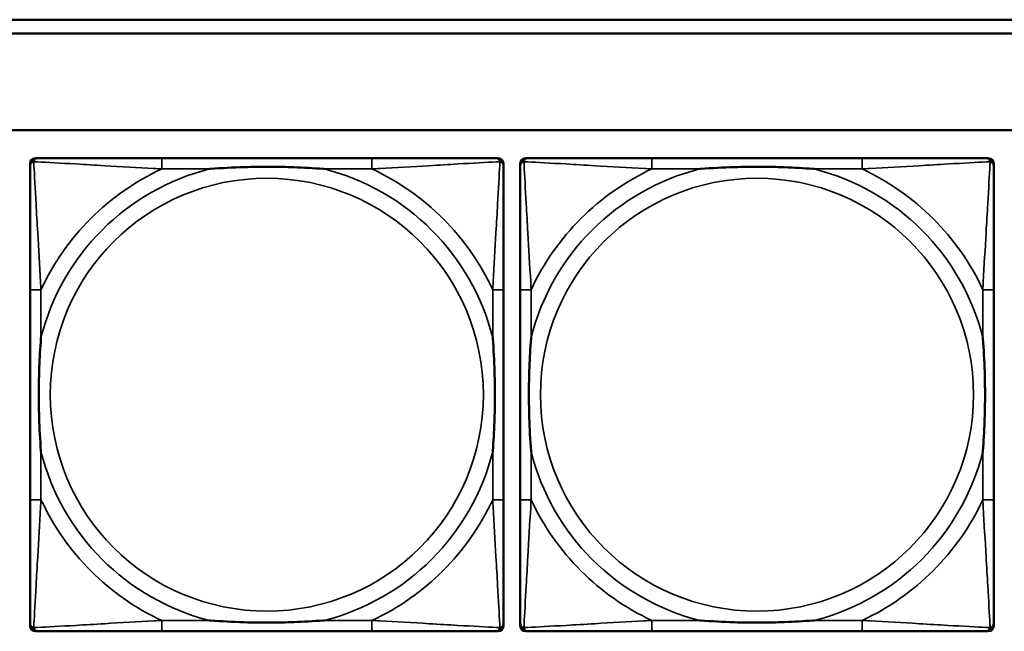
# Model space of a CAD drawing. Header units: inches. Extents: x 1.9 to 64.4, y 1.6 to 69.2.
# Tile 170 of 256: x 40.9 to 42.3, y 46.6 to 47.5. Entities that reach past the tile are written whole.
import ezdxf

# ---------------------------------------------------------------- set-up
doc = ezdxf.new("R2010")
doc.units = ezdxf.units.IN
doc.header["$MEASUREMENT"] = 0
doc.layers.add('Visible (ANSI)', color=7, linetype='Continuous', lineweight=50)
doc.layers.add('Visible Narrow (ANSI)', color=7, linetype='Continuous', lineweight=35)

msp = doc.modelspace()

# ---------------------------------------------------------------- linework, layer by layer
at = {"layer": 'Visible (ANSI)'}
for p, q in [((34.9375, 47.4763), (45.17, 47.4763)), ((45.17, 47.4563), (34.9375, 47.4563)), ((22.395, 47.3163), (45.17, 47.3163)), ((40.9075, 46.5989), (40.9075, 47.2681)), ((40.9153, 47.276), (40.9193, 47.276)), ((41.402, 47.276), (41.098, 47.276)), ((41.5807, 47.276), (41.5846, 47.276)), ((41.5925, 47.2681), (41.5925, 47.2642)), ((41.6166, 46.5989), (41.6166, 47.2681)), ((41.6245, 47.276), (41.6284, 47.276)), ((42.1111, 47.276), (41.8071, 47.276)), ((42.2898, 47.276), (42.2937, 47.276)), ((42.3016, 47.2681), (42.3016, 47.2642)), ((40.9075, 47.0855), (40.9075, 46.7815)), ((41.5925, 46.7815), (41.5925, 47.0855)), ((41.6166, 47.0855), (41.6166, 46.7815)), ((42.3016, 46.7815), (42.3016, 47.0855)), ((41.5925, 46.6028), (41.5925, 46.5989)), ((42.3016, 46.6028), (42.3016, 46.5989)), ((41.5846, 46.591), (40.9153, 46.591)), ((41.098, 46.591), (41.402, 46.591)), ((42.2937, 46.591), (41.6245, 46.591)), ((41.8071, 46.591), (42.1111, 46.591))]:
    msp.add_line(p, q, dxfattribs=at)
for centre, radius, start, end in [((40.9153, 47.2681), 0.00787, 90, 180), ((40.9193, 47.2642), 0.0118, 90, 180), ((41.5807, 47.2642), 0.0118, 0, 90), ((41.5846, 47.2681), 0.00787, 0, 90), ((41.6245, 47.2681), 0.00787, 90, 180), ((41.6284, 47.2642), 0.0118, 90, 180), ((42.2898, 47.2642), 0.0118, 0, 90), ((42.2937, 47.2681), 0.00787, 0, 90), ((40.9193, 46.6028), 0.0118, 180, 270), ((40.9153, 46.5989), 0.00787, 180, 270), ((41.5807, 46.6028), 0.0118, 270, 360), ((41.5846, 46.5989), 0.00787, 270, 0), ((41.6284, 46.6028), 0.0118, 180, 270), ((41.6245, 46.5989), 0.00787, 180, 270), ((42.2898, 46.6028), 0.0118, 270, 360), ((42.2937, 46.5989), 0.00787, 270, 0)]:
    msp.add_arc(centre, radius, start, end, dxfattribs=at)
for points, knots in [([(41.098, 47.276), (41.0945, 47.276), (41.0909, 47.276), (41.0873, 47.276), (41.0541, 47.276), (41.0204, 47.276), (40.9895, 47.276), (40.9626, 47.276), (40.937, 47.276), (40.9236, 47.276), (40.922, 47.276), (40.9205, 47.276), (40.9193, 47.276)], [0, 0, 0, 0, 0.0272471, 0.0272471, 0.0272471, 0.2790553, 0.2790553, 0.2790553, 0.4988354, 0.4988354, 0.4988354, 0.5252205, 0.5252205, 0.5252205, 0.5252205]), ([(41.5807, 47.276), (41.5658, 47.276), (41.5242, 47.276), (41.4836, 47.276), (41.457, 47.276), (41.4292, 47.276), (41.402, 47.276)], [-0.5252205, -0.5252205, -0.5252205, -0.5252205, -0.20743, -0.20743, -0.20743, 0, 0, 0, 0]), ([(41.8071, 47.276), (41.8036, 47.276), (41.8, 47.276), (41.7964, 47.276), (41.7632, 47.276), (41.7295, 47.276), (41.6986, 47.276), (41.6717, 47.276), (41.6461, 47.276), (41.6327, 47.276), (41.6311, 47.276), (41.6296, 47.276), (41.6284, 47.276)], [0, 0, 0, 0, 0.0272471, 0.0272471, 0.0272471, 0.2790553, 0.2790553, 0.2790553, 0.4988354, 0.4988354, 0.4988354, 0.5252205, 0.5252205, 0.5252205, 0.5252205]), ([(42.2898, 47.276), (42.2749, 47.276), (42.2333, 47.276), (42.1927, 47.276), (42.1661, 47.276), (42.1383, 47.276), (42.1111, 47.276)], [-0.5252205, -0.5252205, -0.5252205, -0.5252205, -0.20743, -0.20743, -0.20743, 0, 0, 0, 0]), ([(40.9075, 47.2642), (40.9075, 47.2493), (40.9075, 47.2077), (40.9075, 47.1671), (40.9075, 47.1405), (40.9075, 47.1127), (40.9075, 47.0855)], [-0.5252205, -0.5252205, -0.5252205, -0.5252205, -0.20743, -0.20743, -0.20743, 0, 0, 0, 0]), ([(41.1672, 47.2603), (41.1677, 47.2603), (41.1681, 47.2603), (41.1846, 47.2616), (41.2007, 47.2624), (41.2236, 47.2631), (41.2303, 47.2633), (41.2395, 47.2634), (41.242, 47.2634), (41.2461, 47.2634), (41.2477, 47.2634), (41.2508, 47.2634), (41.2523, 47.2634), (41.2559, 47.2634), (41.2579, 47.2634), (41.2641, 47.2634), (41.2683, 47.2633), (41.278, 47.2631), (41.2836, 47.2629), (41.3033, 47.2622), (41.3174, 47.2614), (41.3319, 47.2603), (41.3323, 47.2603), (41.3327, 47.2603)], [-0.416114, -0.416114, -0.416114, -0.416114, -0.4127691, -0.4127691, -0.2896446, -0.2896446, -0.2388934, -0.2388934, -0.2201881, -0.2201881, -0.2080204, -0.2080204, -0.196499, -0.196499, -0.1809939, -0.1809939, -0.149741, -0.149741, -0.1073162, -0.1073162, 0, 0, 0.0033356, 0.0033356, 0.0033356, 0.0033356]), ([(41.5925, 47.0855), (41.5925, 47.089), (41.5925, 47.0926), (41.5925, 47.0962), (41.5925, 47.1294), (41.5925, 47.1631), (41.5925, 47.194), (41.5925, 47.2209), (41.5925, 47.2465), (41.5925, 47.2599), (41.5925, 47.2615), (41.5925, 47.263), (41.5925, 47.2642)], [0, 0, 0, 0, 0.0272471, 0.0272471, 0.0272471, 0.2790553, 0.2790553, 0.2790553, 0.4988354, 0.4988354, 0.4988354, 0.5252205, 0.5252205, 0.5252205, 0.5252205]), ([(41.6166, 47.2642), (41.6166, 47.2493), (41.6166, 47.2077), (41.6166, 47.1671), (41.6166, 47.1405), (41.6166, 47.1127), (41.6166, 47.0855)], [-0.5252205, -0.5252205, -0.5252205, -0.5252205, -0.20743, -0.20743, -0.20743, 0, 0, 0, 0]), ([(41.8764, 47.2603), (41.8768, 47.2603), (41.8772, 47.2603), (41.8937, 47.2616), (41.9098, 47.2624), (41.9328, 47.2631), (41.9395, 47.2633), (41.9486, 47.2634), (41.9511, 47.2634), (41.9552, 47.2634), (41.9568, 47.2634), (41.9599, 47.2634), (41.9614, 47.2634), (41.965, 47.2634), (41.9671, 47.2634), (41.9732, 47.2634), (41.9774, 47.2633), (41.9871, 47.2631), (41.9927, 47.2629), (42.0125, 47.2622), (42.0265, 47.2614), (42.041, 47.2603), (42.0414, 47.2603), (42.0419, 47.2603)], [-0.416114, -0.416114, -0.416114, -0.416114, -0.4127691, -0.4127691, -0.2896446, -0.2896446, -0.2388934, -0.2388934, -0.2201881, -0.2201881, -0.2080204, -0.2080204, -0.196499, -0.196499, -0.1809939, -0.1809939, -0.149741, -0.149741, -0.1073162, -0.1073162, 0, 0, 0.0033356, 0.0033356, 0.0033356, 0.0033356]), ([(42.3016, 47.0855), (42.3016, 47.089), (42.3016, 47.0926), (42.3016, 47.0962), (42.3016, 47.1294), (42.3016, 47.1631), (42.3016, 47.194), (42.3016, 47.2209), (42.3016, 47.2465), (42.3016, 47.2599), (42.3016, 47.2615), (42.3016, 47.263), (42.3016, 47.2642)], [0, 0, 0, 0, 0.0272471, 0.0272471, 0.0272471, 0.2790553, 0.2790553, 0.2790553, 0.4988354, 0.4988354, 0.4988354, 0.5252205, 0.5252205, 0.5252205, 0.5252205]), ([(40.9232, 46.8508), (40.9232, 46.8512), (40.9232, 46.8516), (40.9219, 46.8681), (40.9211, 46.8842), (40.9204, 46.9071), (40.9202, 46.9138), (40.9201, 46.923), (40.9201, 46.9255), (40.9201, 46.9296), (40.9201, 46.9312), (40.9201, 46.9343), (40.9201, 46.9358), (40.9201, 46.9394), (40.9201, 46.9415), (40.9201, 46.9476), (40.9202, 46.9518), (40.9204, 46.9615), (40.9206, 46.9671), (40.9213, 46.9869), (40.9221, 47.0009), (40.9232, 47.0154), (40.9232, 47.0158), (40.9232, 47.0162)], [-0.416114, -0.416114, -0.416114, -0.416114, -0.4127691, -0.4127691, -0.2896446, -0.2896446, -0.2388934, -0.2388934, -0.2201881, -0.2201881, -0.2080204, -0.2080204, -0.196499, -0.196499, -0.1809939, -0.1809939, -0.149741, -0.149741, -0.1073162, -0.1073162, 0, 0, 0.0033356, 0.0033356, 0.0033356, 0.0033356]), ([(41.5768, 47.0162), (41.5768, 47.0158), (41.5768, 47.0154), (41.5781, 46.9989), (41.5789, 46.9828), (41.5796, 46.9599), (41.5798, 46.9532), (41.5799, 46.944), (41.5799, 46.9415), (41.5799, 46.9374), (41.5799, 46.9358), (41.5799, 46.9327), (41.5799, 46.9312), (41.5799, 46.9276), (41.5799, 46.9256), (41.5799, 46.9194), (41.5798, 46.9152), (41.5796, 46.9055), (41.5794, 46.8999), (41.5787, 46.8802), (41.5779, 46.8661), (41.5768, 46.8516), (41.5768, 46.8512), (41.5768, 46.8508)], [-0.416114, -0.416114, -0.416114, -0.416114, -0.4127691, -0.4127691, -0.2896446, -0.2896446, -0.2388934, -0.2388934, -0.2201881, -0.2201881, -0.2080204, -0.2080204, -0.196499, -0.196499, -0.1809939, -0.1809939, -0.149741, -0.149741, -0.1073162, -0.1073162, 0, 0, 0.0033356, 0.0033356, 0.0033356, 0.0033356]), ([(41.6323, 46.8508), (41.6323, 46.8512), (41.6323, 46.8516), (41.631, 46.8681), (41.6302, 46.8842), (41.6295, 46.9071), (41.6293, 46.9138), (41.6292, 46.923), (41.6292, 46.9255), (41.6292, 46.9296), (41.6292, 46.9312), (41.6292, 46.9343), (41.6292, 46.9358), (41.6292, 46.9394), (41.6292, 46.9415), (41.6292, 46.9476), (41.6293, 46.9518), (41.6295, 46.9615), (41.6297, 46.9671), (41.6304, 46.9869), (41.6312, 47.0009), (41.6323, 47.0154), (41.6323, 47.0158), (41.6323, 47.0162)], [-0.416114, -0.416114, -0.416114, -0.416114, -0.4127691, -0.4127691, -0.2896446, -0.2896446, -0.2388934, -0.2388934, -0.2201881, -0.2201881, -0.2080204, -0.2080204, -0.196499, -0.196499, -0.1809939, -0.1809939, -0.149741, -0.149741, -0.1073162, -0.1073162, 0, 0, 0.0033356, 0.0033356, 0.0033356, 0.0033356]), ([(42.2859, 47.0162), (42.2859, 47.0158), (42.2859, 47.0154), (42.2872, 46.9989), (42.288, 46.9828), (42.2888, 46.9599), (42.2889, 46.9532), (42.289, 46.944), (42.289, 46.9415), (42.289, 46.9374), (42.2891, 46.9358), (42.2891, 46.9327), (42.2891, 46.9312), (42.289, 46.9276), (42.289, 46.9256), (42.289, 46.9194), (42.2889, 46.9152), (42.2887, 46.9055), (42.2885, 46.8999), (42.2878, 46.8802), (42.287, 46.8661), (42.2859, 46.8516), (42.2859, 46.8512), (42.2859, 46.8508)], [-0.416114, -0.416114, -0.416114, -0.416114, -0.4127691, -0.4127691, -0.2896446, -0.2896446, -0.2388934, -0.2388934, -0.2201881, -0.2201881, -0.2080204, -0.2080204, -0.196499, -0.196499, -0.1809939, -0.1809939, -0.149741, -0.149741, -0.1073162, -0.1073162, 0, 0, 0.0033356, 0.0033356, 0.0033356, 0.0033356]), ([(40.9075, 46.7815), (40.9075, 46.7543), (40.9075, 46.7265), (40.9075, 46.6999), (40.9075, 46.6593), (40.9075, 46.6177), (40.9075, 46.6028)], [3.9382945, 3.9382945, 3.9382945, 3.9382945, 4.1457245, 4.1457245, 4.1457245, 4.463515, 4.463515, 4.463515, 4.463515]), ([(41.5925, 46.6028), (41.5925, 46.6177), (41.5925, 46.6593), (41.5925, 46.6999), (41.5925, 46.7265), (41.5925, 46.7543), (41.5925, 46.7815)], [-0.5252205, -0.5252205, -0.5252205, -0.5252205, -0.20743, -0.20743, -0.20743, 0, 0, 0, 0]), ([(41.6166, 46.7815), (41.6166, 46.7543), (41.6166, 46.7265), (41.6166, 46.6999), (41.6166, 46.6593), (41.6166, 46.6177), (41.6166, 46.6028)], [3.9382945, 3.9382945, 3.9382945, 3.9382945, 4.1457245, 4.1457245, 4.1457245, 4.463515, 4.463515, 4.463515, 4.463515]), ([(42.3016, 46.6028), (42.3016, 46.6177), (42.3016, 46.6593), (42.3016, 46.6999), (42.3016, 46.7265), (42.3016, 46.7543), (42.3016, 46.7815)], [-0.5252205, -0.5252205, -0.5252205, -0.5252205, -0.20743, -0.20743, -0.20743, 0, 0, 0, 0]), ([(41.3327, 46.6067), (41.3323, 46.6067), (41.3319, 46.6067), (41.3174, 46.6056), (41.3033, 46.6048), (41.2836, 46.6041), (41.278, 46.6039), (41.2683, 46.6037), (41.2641, 46.6036), (41.2579, 46.6036), (41.2559, 46.6036), (41.2523, 46.6036), (41.2508, 46.6036), (41.2477, 46.6036), (41.2461, 46.6036), (41.242, 46.6036), (41.2395, 46.6036), (41.2303, 46.6037), (41.2236, 46.6039), (41.2007, 46.6046), (41.1846, 46.6054), (41.1681, 46.6067), (41.1677, 46.6067), (41.1672, 46.6067)], [-0.4149464, -0.4149464, -0.4149464, -0.4149464, -0.41162, -0.41162, -0.3046026, -0.3046026, -0.2622958, -0.2622958, -0.23113, -0.23113, -0.215668, -0.215668, -0.2041787, -0.2041787, -0.1920448, -0.1920448, -0.1733916, -0.1733916, -0.1227817, -0.1227817, 0, 0, 0.0033356, 0.0033356, 0.0033356, 0.0033356]), ([(42.0419, 46.6067), (42.0414, 46.6067), (42.041, 46.6067), (42.0265, 46.6056), (42.0125, 46.6048), (41.9927, 46.6041), (41.9871, 46.6039), (41.9774, 46.6037), (41.9732, 46.6036), (41.9671, 46.6036), (41.965, 46.6036), (41.9614, 46.6036), (41.9599, 46.6036), (41.9568, 46.6036), (41.9552, 46.6036), (41.9511, 46.6036), (41.9486, 46.6036), (41.9395, 46.6037), (41.9328, 46.6039), (41.9098, 46.6046), (41.8937, 46.6054), (41.8772, 46.6067), (41.8768, 46.6067), (41.8764, 46.6067)], [-0.4149464, -0.4149464, -0.4149464, -0.4149464, -0.41162, -0.41162, -0.3046026, -0.3046026, -0.2622958, -0.2622958, -0.23113, -0.23113, -0.215668, -0.215668, -0.2041787, -0.2041787, -0.1920448, -0.1920448, -0.1733916, -0.1733916, -0.1227817, -0.1227817, 0, 0, 0.0033356, 0.0033356, 0.0033356, 0.0033356]), ([(40.9193, 46.591), (40.9342, 46.591), (40.9758, 46.591), (41.0164, 46.591), (41.043, 46.591), (41.0708, 46.591), (41.098, 46.591)], [-0.5252205, -0.5252205, -0.5252205, -0.5252205, -0.20743, -0.20743, -0.20743, 0, 0, 0, 0]), ([(41.402, 46.591), (41.4292, 46.591), (41.457, 46.591), (41.4836, 46.591), (41.5242, 46.591), (41.5658, 46.591), (41.5807, 46.591)], [3.9382945, 3.9382945, 3.9382945, 3.9382945, 4.1457245, 4.1457245, 4.1457245, 4.463515, 4.463515, 4.463515, 4.463515]), ([(41.6284, 46.591), (41.6433, 46.591), (41.6849, 46.591), (41.7255, 46.591), (41.7521, 46.591), (41.7799, 46.591), (41.8071, 46.591)], [-0.5252205, -0.5252205, -0.5252205, -0.5252205, -0.20743, -0.20743, -0.20743, 0, 0, 0, 0]), ([(42.1111, 46.591), (42.1383, 46.591), (42.1661, 46.591), (42.1927, 46.591), (42.2333, 46.591), (42.2749, 46.591), (42.2898, 46.591)], [3.9382945, 3.9382945, 3.9382945, 3.9382945, 4.1457245, 4.1457245, 4.1457245, 4.463515, 4.463515, 4.463515, 4.463515])]:
    msp.add_open_spline(points, degree=3, knots=knots, dxfattribs=at)
at = {"layer": 'Visible Narrow (ANSI)'}
for p, q in [((41.098, 47.276), (41.098, 47.2603)), ((41.402, 47.276), (41.402, 47.2603)), ((41.8071, 47.276), (41.8071, 47.2603)), ((42.1111, 47.276), (42.1111, 47.2603)), ((41.098, 47.2603), (41.1672, 47.2603)), ((41.3327, 47.2603), (41.402, 47.2603)), ((41.8071, 47.2603), (41.8764, 47.2603)), ((42.0419, 47.2603), (42.1111, 47.2603)), ((40.9232, 47.0855), (40.9075, 47.0855)), ((40.9232, 47.0162), (40.9232, 47.0855)), ((41.5925, 47.0855), (41.5768, 47.0855)), ((41.5768, 47.0855), (41.5768, 47.0162)), ((41.6323, 47.0855), (41.6166, 47.0855)), ((41.6323, 47.0162), (41.6323, 47.0855)), ((42.3016, 47.0855), (42.2859, 47.0855)), ((42.2859, 47.0855), (42.2859, 47.0162)), ((40.9232, 46.7815), (40.9232, 46.8508)), ((41.5768, 46.8508), (41.5768, 46.7815)), ((41.6323, 46.7815), (41.6323, 46.8508)), ((42.2859, 46.8508), (42.2859, 46.7815)), ((40.9232, 46.7815), (40.9075, 46.7815)), ((41.5925, 46.7815), (41.5768, 46.7815)), ((41.6323, 46.7815), (41.6166, 46.7815)), ((42.3016, 46.7815), (42.2859, 46.7815)), ((41.098, 46.6067), (41.098, 46.591)), ((41.1672, 46.6067), (41.098, 46.6067)), ((41.402, 46.6067), (41.3327, 46.6067)), ((41.402, 46.6067), (41.402, 46.591)), ((41.8071, 46.6067), (41.8071, 46.591)), ((41.8764, 46.6067), (41.8071, 46.6067)), ((42.1111, 46.6067), (42.0419, 46.6067)), ((42.1111, 46.6067), (42.1111, 46.591))]:
    msp.add_line(p, q, dxfattribs=at)
for centre in [(41.25, 46.9335), (41.9591, 46.9335)]:
    msp.add_circle(centre, 0.3133, dxfattribs=at)
for centre, radius, start, end in [((41.25, 46.9335), 0.3371, 104.2103, 165.7897), ((41.25, 46.9335), 0.3604, 114.9407, 155.0593), ((41.25, 46.9335), 0.3371, 14.2103, 75.7897), ((41.25, 46.9335), 0.3604, 24.9407, 65.0593), ((41.9591, 46.9335), 0.3371, 104.2103, 165.7897), ((41.9591, 46.9335), 0.3604, 114.9407, 155.0593), ((41.9591, 46.9335), 0.3371, 14.2103, 75.7897), ((41.9591, 46.9335), 0.3604, 24.9407, 65.0593), ((41.25, 46.9335), 0.3371, 194.2103, 255.7897), ((41.25, 46.9335), 0.3371, 284.2103, 345.7897), ((41.9591, 46.9335), 0.3371, 194.2103, 255.7897), ((41.9591, 46.9335), 0.3371, 284.2103, 345.7897), ((41.25, 46.9335), 0.3604, 204.9407, 245.0593), ((41.25, 46.9335), 0.3604, 294.9407, 335.0593), ((41.9591, 46.9335), 0.3604, 204.9407, 245.0593), ((41.9591, 46.9335), 0.3604, 294.9407, 335.0593)]:
    msp.add_arc(centre, radius, start, end, dxfattribs=at)
for points, knots in [([(40.9075, 47.2642), (40.9075, 47.2648), (40.9076, 47.2654), (40.9078, 47.2664), (40.908, 47.2668), (40.9083, 47.2675), (40.9084, 47.2677), (40.9087, 47.2681), (40.9088, 47.2682), (40.9091, 47.2686), (40.9094, 47.2689), (40.9101, 47.2695), (40.9106, 47.2698), (40.9116, 47.2703), (40.9122, 47.2706), (40.9128, 47.2707)], [-0.02627331, -0.02627331, -0.02627331, -0.02627331, -0.02158775, -0.02158775, -0.01736415, -0.01736415, -0.0147244, -0.0147244, -0.01307456, -0.01307456, -0.00977487, -0.00977487, -0.00449537, -0.00449537, 0.00012419, 0.00012419, 0.00012419, 0.00012419]), ([(40.9128, 47.2707), (40.9129, 47.2713), (40.9132, 47.2719), (40.9137, 47.2729), (40.914, 47.2734), (40.9146, 47.2741), (40.9149, 47.2744), (40.9153, 47.2747), (40.9154, 47.2748), (40.9158, 47.2751), (40.916, 47.2752), (40.9167, 47.2755), (40.9171, 47.2757), (40.9181, 47.2759), (40.9187, 47.276), (40.9193, 47.276)], [-0.00012419, -0.00012419, -0.00012419, -0.00012419, 0.00449537, 0.00449537, 0.00977487, 0.00977487, 0.01307456, 0.01307456, 0.0147244, 0.0147244, 0.01736415, 0.01736415, 0.02158775, 0.02158775, 0.02627331, 0.02627331, 0.02627331, 0.02627331]), ([(40.9232, 47.0855), (40.923, 47.0892), (40.9228, 47.093), (40.9213, 47.1203), (40.9199, 47.1445), (40.9177, 47.1824), (40.9168, 47.1964), (40.9148, 47.2316), (40.9138, 47.2518), (40.9129, 47.2672), (40.9129, 47.269), (40.9128, 47.2707)], [0, 0, 0, 0, 0.0278591, 0.0278591, 0.201273, 0.201273, 0.3066357, 0.3066357, 0.475216, 0.475216, 0.5007189, 0.5007189, 0.5007189, 0.5007189]), ([(40.9128, 47.2707), (40.9145, 47.2706), (40.9163, 47.2705), (40.9317, 47.2697), (40.9518, 47.2687), (40.9871, 47.2667), (41.0011, 47.2658), (41.039, 47.2636), (41.0632, 47.2622), (41.0905, 47.2607), (41.0943, 47.2605), (41.098, 47.2603)], [-0.5007189, -0.5007189, -0.5007189, -0.5007189, -0.475216, -0.475216, -0.3066357, -0.3066357, -0.201273, -0.201273, -0.0278591, -0.0278591, 0, 0, 0, 0]), ([(41.402, 47.2603), (41.4057, 47.2605), (41.4095, 47.2607), (41.4368, 47.2622), (41.461, 47.2636), (41.4989, 47.2658), (41.5129, 47.2667), (41.5481, 47.2687), (41.5683, 47.2697), (41.5837, 47.2705), (41.5855, 47.2706), (41.5872, 47.2707)], [0, 0, 0, 0, 0.0278591, 0.0278591, 0.201273, 0.201273, 0.3066357, 0.3066357, 0.475216, 0.475216, 0.5007189, 0.5007189, 0.5007189, 0.5007189]), ([(41.5872, 47.2707), (41.5871, 47.269), (41.587, 47.2672), (41.5862, 47.2518), (41.5851, 47.2316), (41.5832, 47.1964), (41.5823, 47.1824), (41.5801, 47.1445), (41.5787, 47.1203), (41.5772, 47.093), (41.577, 47.0892), (41.5768, 47.0855)], [-0.5007189, -0.5007189, -0.5007189, -0.5007189, -0.475216, -0.475216, -0.3066357, -0.3066357, -0.201273, -0.201273, -0.0278591, -0.0278591, 0, 0, 0, 0]), ([(41.5807, 47.276), (41.5813, 47.276), (41.5819, 47.2759), (41.5829, 47.2757), (41.5833, 47.2755), (41.5839, 47.2752), (41.5842, 47.2751), (41.5846, 47.2748), (41.5847, 47.2747), (41.5851, 47.2744), (41.5854, 47.2741), (41.586, 47.2734), (41.5863, 47.2729), (41.5868, 47.2719), (41.5871, 47.2713), (41.5872, 47.2707)], [-0.02627331, -0.02627331, -0.02627331, -0.02627331, -0.02158775, -0.02158775, -0.01736415, -0.01736415, -0.0147244, -0.0147244, -0.01307456, -0.01307456, -0.00977487, -0.00977487, -0.00449537, -0.00449537, 0.00012419, 0.00012419, 0.00012419, 0.00012419]), ([(41.5872, 47.2707), (41.5878, 47.2706), (41.5884, 47.2703), (41.5894, 47.2698), (41.5899, 47.2695), (41.5906, 47.2689), (41.5909, 47.2686), (41.5912, 47.2682), (41.5913, 47.2681), (41.5916, 47.2677), (41.5917, 47.2675), (41.592, 47.2668), (41.5922, 47.2664), (41.5924, 47.2654), (41.5925, 47.2648), (41.5925, 47.2642)], [-0.00012419, -0.00012419, -0.00012419, -0.00012419, 0.00449537, 0.00449537, 0.00977487, 0.00977487, 0.01307456, 0.01307456, 0.0147244, 0.0147244, 0.01736415, 0.01736415, 0.02158775, 0.02158775, 0.02627331, 0.02627331, 0.02627331, 0.02627331]), ([(41.6166, 47.2642), (41.6166, 47.2648), (41.6167, 47.2654), (41.6169, 47.2664), (41.6171, 47.2668), (41.6174, 47.2675), (41.6175, 47.2677), (41.6178, 47.2681), (41.6179, 47.2682), (41.6182, 47.2686), (41.6185, 47.2689), (41.6192, 47.2695), (41.6197, 47.2698), (41.6208, 47.2703), (41.6213, 47.2706), (41.6219, 47.2707)], [-0.02627331, -0.02627331, -0.02627331, -0.02627331, -0.02158775, -0.02158775, -0.01736415, -0.01736415, -0.0147244, -0.0147244, -0.01307456, -0.01307456, -0.00977487, -0.00977487, -0.00449537, -0.00449537, 0.00012419, 0.00012419, 0.00012419, 0.00012419]), ([(41.6219, 47.2707), (41.6221, 47.2713), (41.6223, 47.2719), (41.6228, 47.2729), (41.6231, 47.2734), (41.6237, 47.2741), (41.624, 47.2744), (41.6244, 47.2747), (41.6245, 47.2748), (41.6249, 47.2751), (41.6252, 47.2752), (41.6258, 47.2755), (41.6262, 47.2757), (41.6272, 47.2759), (41.6278, 47.276), (41.6284, 47.276)], [-0.00012419, -0.00012419, -0.00012419, -0.00012419, 0.00449537, 0.00449537, 0.00977487, 0.00977487, 0.01307456, 0.01307456, 0.0147244, 0.0147244, 0.01736415, 0.01736415, 0.02158775, 0.02158775, 0.02627331, 0.02627331, 0.02627331, 0.02627331]), ([(41.6323, 47.0855), (41.6321, 47.0892), (41.6319, 47.093), (41.6304, 47.1203), (41.629, 47.1445), (41.6268, 47.1824), (41.626, 47.1964), (41.624, 47.2316), (41.6229, 47.2518), (41.6221, 47.2672), (41.622, 47.269), (41.6219, 47.2707)], [0, 0, 0, 0, 0.0278591, 0.0278591, 0.201273, 0.201273, 0.3066357, 0.3066357, 0.475216, 0.475216, 0.5007189, 0.5007189, 0.5007189, 0.5007189]), ([(41.6219, 47.2707), (41.6236, 47.2706), (41.6254, 47.2705), (41.6408, 47.2697), (41.661, 47.2687), (41.6962, 47.2667), (41.7102, 47.2658), (41.7481, 47.2636), (41.7723, 47.2622), (41.7996, 47.2607), (41.8034, 47.2605), (41.8071, 47.2603)], [-0.5007189, -0.5007189, -0.5007189, -0.5007189, -0.475216, -0.475216, -0.3066357, -0.3066357, -0.201273, -0.201273, -0.0278591, -0.0278591, 0, 0, 0, 0]), ([(42.1111, 47.2603), (42.1148, 47.2605), (42.1186, 47.2607), (42.1459, 47.2622), (42.1701, 47.2636), (42.208, 47.2658), (42.222, 47.2667), (42.2573, 47.2687), (42.2774, 47.2697), (42.2928, 47.2705), (42.2946, 47.2706), (42.2963, 47.2707)], [0, 0, 0, 0, 0.0278591, 0.0278591, 0.201273, 0.201273, 0.3066357, 0.3066357, 0.475216, 0.475216, 0.5007189, 0.5007189, 0.5007189, 0.5007189]), ([(42.2963, 47.2707), (42.2963, 47.269), (42.2962, 47.2672), (42.2953, 47.2518), (42.2943, 47.2316), (42.2923, 47.1964), (42.2914, 47.1824), (42.2892, 47.1445), (42.2878, 47.1203), (42.2863, 47.093), (42.2861, 47.0892), (42.2859, 47.0855)], [-0.5007189, -0.5007189, -0.5007189, -0.5007189, -0.475216, -0.475216, -0.3066357, -0.3066357, -0.201273, -0.201273, -0.0278591, -0.0278591, 0, 0, 0, 0]), ([(42.2898, 47.276), (42.2904, 47.276), (42.291, 47.2759), (42.292, 47.2757), (42.2924, 47.2755), (42.2931, 47.2752), (42.2933, 47.2751), (42.2937, 47.2748), (42.2938, 47.2747), (42.2942, 47.2744), (42.2945, 47.2741), (42.2951, 47.2734), (42.2954, 47.2729), (42.2959, 47.2719), (42.2962, 47.2713), (42.2963, 47.2707)], [-0.02627331, -0.02627331, -0.02627331, -0.02627331, -0.02158775, -0.02158775, -0.01736415, -0.01736415, -0.0147244, -0.0147244, -0.01307456, -0.01307456, -0.00977487, -0.00977487, -0.00449537, -0.00449537, 0.00012419, 0.00012419, 0.00012419, 0.00012419]), ([(42.2963, 47.2707), (42.2969, 47.2706), (42.2975, 47.2703), (42.2985, 47.2698), (42.299, 47.2695), (42.2997, 47.2689), (42.3, 47.2686), (42.3003, 47.2682), (42.3004, 47.2681), (42.3007, 47.2677), (42.3008, 47.2675), (42.3011, 47.2668), (42.3013, 47.2664), (42.3016, 47.2654), (42.3016, 47.2648), (42.3016, 47.2642)], [-0.00012419, -0.00012419, -0.00012419, -0.00012419, 0.00449537, 0.00449537, 0.00977487, 0.00977487, 0.01307456, 0.01307456, 0.0147244, 0.0147244, 0.01736415, 0.01736415, 0.02158775, 0.02158775, 0.02627331, 0.02627331, 0.02627331, 0.02627331]), ([(40.9128, 46.5963), (40.9129, 46.598), (40.9129, 46.5998), (40.9138, 46.6152), (40.9148, 46.6354), (40.9168, 46.6706), (40.9177, 46.6846), (40.9199, 46.7225), (40.9213, 46.7467), (40.9228, 46.774), (40.923, 46.7778), (40.9232, 46.7815)], [-4.4390134, -4.4390134, -4.4390134, -4.4390134, -4.4135105, -4.4135105, -4.2449302, -4.2449302, -4.1395675, -4.1395675, -3.9661536, -3.9661536, -3.9382945, -3.9382945, -3.9382945, -3.9382945]), ([(41.5768, 46.7815), (41.577, 46.7778), (41.5772, 46.774), (41.5787, 46.7467), (41.5801, 46.7225), (41.5823, 46.6846), (41.5832, 46.6706), (41.5851, 46.6354), (41.5862, 46.6152), (41.587, 46.5998), (41.5871, 46.598), (41.5872, 46.5963)], [0, 0, 0, 0, 0.0278591, 0.0278591, 0.201273, 0.201273, 0.3066357, 0.3066357, 0.475216, 0.475216, 0.5007189, 0.5007189, 0.5007189, 0.5007189]), ([(41.6219, 46.5963), (41.622, 46.598), (41.6221, 46.5998), (41.6229, 46.6152), (41.624, 46.6354), (41.626, 46.6706), (41.6268, 46.6846), (41.629, 46.7225), (41.6304, 46.7467), (41.6319, 46.774), (41.6321, 46.7778), (41.6323, 46.7815)], [-4.4390134, -4.4390134, -4.4390134, -4.4390134, -4.4135105, -4.4135105, -4.2449302, -4.2449302, -4.1395675, -4.1395675, -3.9661536, -3.9661536, -3.9382945, -3.9382945, -3.9382945, -3.9382945]), ([(42.2859, 46.7815), (42.2861, 46.7778), (42.2863, 46.774), (42.2878, 46.7467), (42.2892, 46.7225), (42.2914, 46.6846), (42.2923, 46.6706), (42.2943, 46.6354), (42.2953, 46.6152), (42.2962, 46.5998), (42.2963, 46.598), (42.2963, 46.5963)], [0, 0, 0, 0, 0.0278591, 0.0278591, 0.201273, 0.201273, 0.3066357, 0.3066357, 0.475216, 0.475216, 0.5007189, 0.5007189, 0.5007189, 0.5007189]), ([(40.9128, 46.5963), (40.9122, 46.5964), (40.9116, 46.5967), (40.9106, 46.5972), (40.9101, 46.5975), (40.9094, 46.5981), (40.9091, 46.5984), (40.9088, 46.5988), (40.9087, 46.5989), (40.9084, 46.5993), (40.9083, 46.5995), (40.908, 46.6002), (40.9078, 46.6006), (40.9076, 46.6016), (40.9075, 46.6022), (40.9075, 46.6028)], [-0.00012419, -0.00012419, -0.00012419, -0.00012419, 0.00449537, 0.00449537, 0.00977487, 0.00977487, 0.01307456, 0.01307456, 0.0147244, 0.0147244, 0.01736415, 0.01736415, 0.02158775, 0.02158775, 0.02627331, 0.02627331, 0.02627331, 0.02627331]), ([(41.098, 46.6067), (41.0943, 46.6065), (41.0905, 46.6063), (41.0632, 46.6048), (41.039, 46.6034), (41.0011, 46.6012), (40.9871, 46.6003), (40.9518, 46.5984), (40.9317, 46.5973), (40.9163, 46.5965), (40.9145, 46.5964), (40.9128, 46.5963)], [0, 0, 0, 0, 0.0278591, 0.0278591, 0.201273, 0.201273, 0.3066357, 0.3066357, 0.475216, 0.475216, 0.5007189, 0.5007189, 0.5007189, 0.5007189]), ([(40.9193, 46.591), (40.9187, 46.591), (40.9181, 46.5911), (40.9171, 46.5913), (40.9167, 46.5915), (40.916, 46.5918), (40.9158, 46.5919), (40.9154, 46.5922), (40.9153, 46.5923), (40.9149, 46.5926), (40.9146, 46.5929), (40.914, 46.5936), (40.9137, 46.5941), (40.9132, 46.5951), (40.9129, 46.5957), (40.9128, 46.5963)], [-0.02627331, -0.02627331, -0.02627331, -0.02627331, -0.02158775, -0.02158775, -0.01736415, -0.01736415, -0.0147244, -0.0147244, -0.01307456, -0.01307456, -0.00977487, -0.00977487, -0.00449537, -0.00449537, 0.00012419, 0.00012419, 0.00012419, 0.00012419]), ([(41.5872, 46.5963), (41.5855, 46.5964), (41.5837, 46.5965), (41.5683, 46.5973), (41.5481, 46.5984), (41.5129, 46.6003), (41.4989, 46.6012), (41.461, 46.6034), (41.4368, 46.6048), (41.4095, 46.6063), (41.4057, 46.6065), (41.402, 46.6067)], [-4.4390134, -4.4390134, -4.4390134, -4.4390134, -4.4135105, -4.4135105, -4.2449302, -4.2449302, -4.1395675, -4.1395675, -3.9661536, -3.9661536, -3.9382945, -3.9382945, -3.9382945, -3.9382945]), ([(41.5872, 46.5963), (41.5871, 46.5957), (41.5868, 46.5951), (41.5863, 46.5941), (41.586, 46.5936), (41.5854, 46.5929), (41.5851, 46.5926), (41.5847, 46.5923), (41.5846, 46.5922), (41.5842, 46.5919), (41.5839, 46.5918), (41.5833, 46.5915), (41.5829, 46.5913), (41.5819, 46.5911), (41.5813, 46.591), (41.5807, 46.591)], [-0.00012419, -0.00012419, -0.00012419, -0.00012419, 0.00449537, 0.00449537, 0.00977487, 0.00977487, 0.01307456, 0.01307456, 0.0147244, 0.0147244, 0.01736415, 0.01736415, 0.02158775, 0.02158775, 0.02627331, 0.02627331, 0.02627331, 0.02627331]), ([(41.5925, 46.6028), (41.5925, 46.6022), (41.5924, 46.6016), (41.5922, 46.6006), (41.592, 46.6002), (41.5917, 46.5995), (41.5916, 46.5993), (41.5913, 46.5989), (41.5912, 46.5988), (41.5909, 46.5984), (41.5906, 46.5981), (41.5899, 46.5975), (41.5894, 46.5972), (41.5884, 46.5967), (41.5878, 46.5964), (41.5872, 46.5963)], [-0.02627331, -0.02627331, -0.02627331, -0.02627331, -0.02158775, -0.02158775, -0.01736415, -0.01736415, -0.0147244, -0.0147244, -0.01307456, -0.01307456, -0.00977487, -0.00977487, -0.00449537, -0.00449537, 0.00012419, 0.00012419, 0.00012419, 0.00012419]), ([(41.6219, 46.5963), (41.6213, 46.5964), (41.6208, 46.5967), (41.6197, 46.5972), (41.6192, 46.5975), (41.6185, 46.5981), (41.6182, 46.5984), (41.6179, 46.5988), (41.6178, 46.5989), (41.6175, 46.5993), (41.6174, 46.5995), (41.6171, 46.6002), (41.6169, 46.6006), (41.6167, 46.6016), (41.6166, 46.6022), (41.6166, 46.6028)], [-0.00012419, -0.00012419, -0.00012419, -0.00012419, 0.00449537, 0.00449537, 0.00977487, 0.00977487, 0.01307456, 0.01307456, 0.0147244, 0.0147244, 0.01736415, 0.01736415, 0.02158775, 0.02158775, 0.02627331, 0.02627331, 0.02627331, 0.02627331]), ([(41.8071, 46.6067), (41.8034, 46.6065), (41.7996, 46.6063), (41.7723, 46.6048), (41.7481, 46.6034), (41.7102, 46.6012), (41.6962, 46.6003), (41.661, 46.5984), (41.6408, 46.5973), (41.6254, 46.5965), (41.6236, 46.5964), (41.6219, 46.5963)], [0, 0, 0, 0, 0.0278591, 0.0278591, 0.201273, 0.201273, 0.3066357, 0.3066357, 0.475216, 0.475216, 0.5007189, 0.5007189, 0.5007189, 0.5007189]), ([(41.6284, 46.591), (41.6278, 46.591), (41.6272, 46.5911), (41.6262, 46.5913), (41.6258, 46.5915), (41.6252, 46.5918), (41.6249, 46.5919), (41.6245, 46.5922), (41.6244, 46.5923), (41.624, 46.5926), (41.6237, 46.5929), (41.6231, 46.5936), (41.6228, 46.5941), (41.6223, 46.5951), (41.6221, 46.5957), (41.6219, 46.5963)], [-0.02627331, -0.02627331, -0.02627331, -0.02627331, -0.02158775, -0.02158775, -0.01736415, -0.01736415, -0.0147244, -0.0147244, -0.01307456, -0.01307456, -0.00977487, -0.00977487, -0.00449537, -0.00449537, 0.00012419, 0.00012419, 0.00012419, 0.00012419]), ([(42.2963, 46.5963), (42.2946, 46.5964), (42.2928, 46.5965), (42.2774, 46.5973), (42.2573, 46.5984), (42.222, 46.6003), (42.208, 46.6012), (42.1701, 46.6034), (42.1459, 46.6048), (42.1186, 46.6063), (42.1148, 46.6065), (42.1111, 46.6067)], [-4.4390134, -4.4390134, -4.4390134, -4.4390134, -4.4135105, -4.4135105, -4.2449302, -4.2449302, -4.1395675, -4.1395675, -3.9661536, -3.9661536, -3.9382945, -3.9382945, -3.9382945, -3.9382945]), ([(42.2963, 46.5963), (42.2962, 46.5957), (42.2959, 46.5951), (42.2954, 46.5941), (42.2951, 46.5936), (42.2945, 46.5929), (42.2942, 46.5926), (42.2938, 46.5923), (42.2937, 46.5922), (42.2933, 46.5919), (42.2931, 46.5918), (42.2924, 46.5915), (42.292, 46.5913), (42.291, 46.5911), (42.2904, 46.591), (42.2898, 46.591)], [-0.00012419, -0.00012419, -0.00012419, -0.00012419, 0.00449537, 0.00449537, 0.00977487, 0.00977487, 0.01307456, 0.01307456, 0.0147244, 0.0147244, 0.01736415, 0.01736415, 0.02158775, 0.02158775, 0.02627331, 0.02627331, 0.02627331, 0.02627331]), ([(42.3016, 46.6028), (42.3016, 46.6022), (42.3016, 46.6016), (42.3013, 46.6006), (42.3011, 46.6002), (42.3008, 46.5995), (42.3007, 46.5993), (42.3004, 46.5989), (42.3003, 46.5988), (42.3, 46.5984), (42.2997, 46.5981), (42.299, 46.5975), (42.2985, 46.5972), (42.2975, 46.5967), (42.2969, 46.5964), (42.2963, 46.5963)], [-0.02627331, -0.02627331, -0.02627331, -0.02627331, -0.02158775, -0.02158775, -0.01736415, -0.01736415, -0.0147244, -0.0147244, -0.01307456, -0.01307456, -0.00977487, -0.00977487, -0.00449537, -0.00449537, 0.00012419, 0.00012419, 0.00012419, 0.00012419])]:
    msp.add_open_spline(points, degree=3, knots=knots, dxfattribs=at)

doc.saveas('drawing.dxf')
